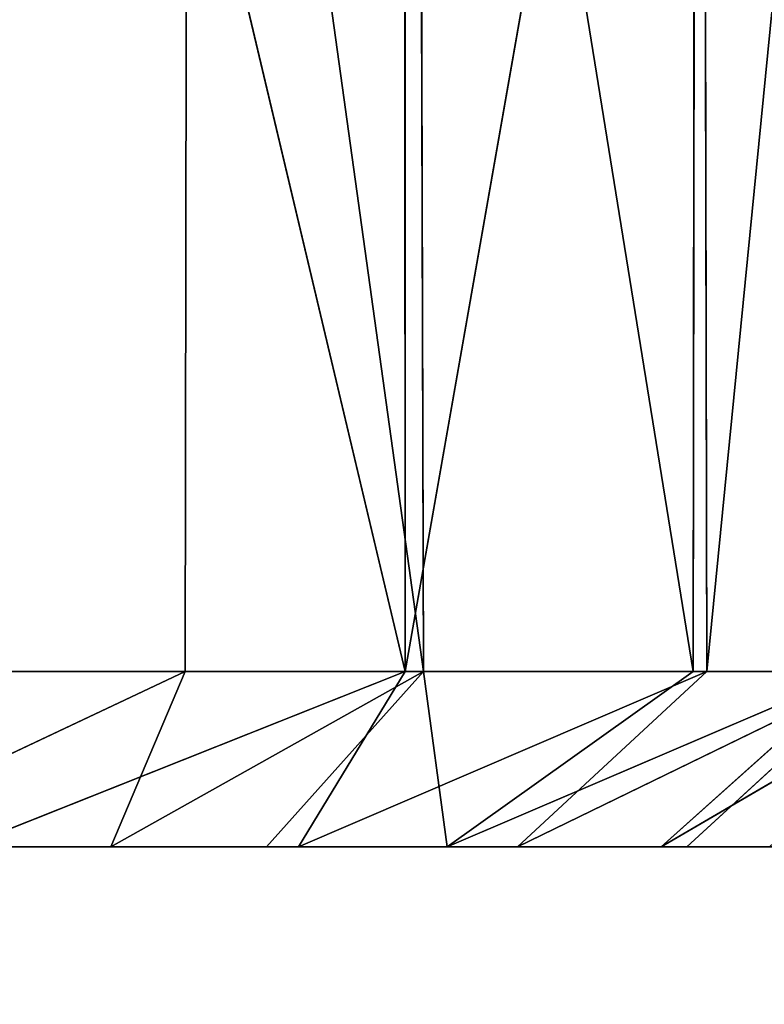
# Model space of a CAD drawing. Extents: x 0 to 35.8, y 0 to 26.7.
# Tile 64 of 227: x 7.032 to 7.357, y 1.118 to 1.548. Entities that reach past the tile are written whole.
import ezdxf

# ---------------------------------------------------------------- set-up
doc = ezdxf.new("R2010")
doc.units = 0
doc.header["$MEASUREMENT"] = 0
doc.layers.get('0').update_dxf_attribs({"color": 13, "linetype": 'CONTINUOUS'})
for name, color, linetype in [('HDS8645C_-_BODY', 252, 'CONTINUOUS'), ('HDS8645C_-_CERAMIC_TOP', 29, 'CONTINUOUS'), ('HEI8056C_-_KNOBS', 252, 'CONTINUOUS')]:
    doc.layers.add(name, color=color, linetype=linetype)

# ---------------------------------------------------------------- blocks, each defined once
blk = doc.blocks.new('HIS8055U_TRADECAD_DXF')
at = {"layer": 'HEI8056C_-_KNOBS', "color": 0}
for p, q in [((-10.70195, -12.1075, 12.28365), (-10.87805, -11.3643, 12.12505)), ((-10.70195, -12.1075, 12.28365), (-10.87805, -11.3643, 12.12505)), ((-10.79705, -11.3644, 13.71575), (-10.79815, -12.1075, 13.71675)), ((-10.79705, -11.3644, 13.71575), (-10.79815, -12.1075, 13.71675)), ((-10.79705, -11.3644, 13.71575), (-10.69385, -12.1075, 13.61695)), ((-10.79705, -11.3644, 13.71575), (-10.69385, -12.1075, 13.61695)), ((-10.70195, -12.1075, 12.28365), (-10.70205, -11.3643, 12.27845)), ((-10.70195, -12.1075, 12.28365), (-10.70205, -11.3643, 12.27845)), ((-10.57145, -11.3644, 12.46685), (-10.70195, -12.1075, 12.28365)), ((-10.57145, -11.3644, 12.46685), (-10.70195, -12.1075, 12.28365)), ((-10.69595, -11.3644, 13.61975), (-10.57585, -12.1075, 13.45525)), ((-10.69385, -12.1075, 13.61695), (-10.69595, -11.3644, 13.61975)), ((-10.69595, -11.3644, 13.61975), (-10.57585, -12.1075, 13.45525)), ((-10.69385, -12.1075, 13.61695), (-10.69595, -11.3644, 13.61975)), ((-10.57495, -11.3643, 13.45585), (-10.57585, -12.1075, 13.45525)), ((-10.57495, -11.3643, 13.45585), (-10.57585, -12.1075, 13.45525)), ((-10.57145, -11.3644, 12.46685), (-10.56985, -12.1075, 12.46615)), ((-10.57145, -11.3644, 12.46685), (-10.56985, -12.1075, 12.46615)), ((-10.49675, -11.3643, 12.65455), (-10.56985, -12.1075, 12.46615)), ((-10.49675, -11.3643, 12.65455), (-10.56985, -12.1075, 12.46615)), ((-10.96075, -12.1842, 13.73385), (-10.79815, -12.1075, 13.71675)), ((-10.96075, -12.1842, 13.73385), (-10.79815, -12.1075, 13.71675)), ((-10.79815, -12.1075, 13.71675), (-10.95545, -12.1075, 13.82935)), ((-10.79815, -12.1075, 13.71675), (-10.95545, -12.1075, 13.82935)), ((-10.89485, -12.1842, 12.21095), (-10.70195, -12.1075, 12.28365)), ((-10.89485, -12.1842, 12.21095), (-10.70195, -12.1075, 12.28365)), ((-10.87805, -12.1075, 12.12615), (-10.70195, -12.1075, 12.28365)), ((-10.87805, -12.1075, 12.12615), (-10.70195, -12.1075, 12.28365)), ((-10.83075, -12.1842, 13.62205), (-10.69385, -12.1075, 13.61695)), ((-10.83075, -12.1842, 13.62205), (-10.69385, -12.1075, 13.61695)), ((-10.83075, -12.1842, 13.62205), (-10.79815, -12.1075, 13.71675)), ((-10.83075, -12.1842, 13.62205), (-10.79815, -12.1075, 13.71675)), ((-10.69385, -12.1075, 13.61695), (-10.79815, -12.1075, 13.71675)), ((-10.69385, -12.1075, 13.61695), (-10.79815, -12.1075, 13.71675)), ((-10.69385, -12.1075, 13.61695), (-10.76265, -12.1842, 13.55665)), ((-10.69385, -12.1075, 13.61695), (-10.76265, -12.1842, 13.55665)), ((-10.70195, -12.1075, 12.28365), (-10.74865, -12.1842, 12.34965)), ((-10.74865, -12.1842, 12.34965), (-10.56985, -12.1075, 12.46615)), ((-10.74865, -12.1842, 12.34965), (-10.56985, -12.1075, 12.46615)), ((-10.70195, -12.1075, 12.28365), (-10.74865, -12.1842, 12.34965)), ((-10.56985, -12.1075, 12.46615), (-10.70195, -12.1075, 12.28365)), ((-10.56985, -12.1075, 12.46615), (-10.70195, -12.1075, 12.28365)), ((-10.57585, -12.1075, 13.45525), (-10.69385, -12.1075, 13.61695)), ((-10.57585, -12.1075, 13.45525), (-10.69385, -12.1075, 13.61695)), ((-10.68355, -12.1842, 13.45585), (-10.69385, -12.1075, 13.61695)), ((-10.68355, -12.1842, 13.45585), (-10.69385, -12.1075, 13.61695)), ((-10.57585, -12.1075, 13.45525), (-10.68355, -12.1842, 13.45585)), ((-10.68355, -12.1842, 13.45585), (-10.50425, -12.1075, 13.29335)), ((-10.57585, -12.1075, 13.45525), (-10.68355, -12.1842, 13.45585)), ((-10.68355, -12.1842, 13.45585), (-10.50425, -12.1075, 13.29335)), ((-10.65275, -12.1842, 12.48955), (-10.56985, -12.1075, 12.46615)), ((-10.65275, -12.1842, 12.48955), (-10.56985, -12.1075, 12.46615)), ((-10.65275, -12.1842, 12.48955), (-10.49505, -12.1075, 12.65505)), ((-10.65275, -12.1842, 12.48955), (-10.49505, -12.1075, 12.65505)), ((-10.58995, -12.1842, 13.27565), (-10.45855, -12.1075, 13.13555)), ((-10.58995, -12.1842, 13.27565), (-10.45855, -12.1075, 13.13555)), ((-10.58995, -12.1842, 13.27565), (-10.50425, -12.1075, 13.29335)), ((-10.58995, -12.1842, 13.27565), (-10.50425, -12.1075, 13.29335)), ((-10.49505, -12.1075, 12.65505), (-10.57865, -12.1842, 12.64065)), ((-10.49505, -12.1075, 12.65505), (-10.57865, -12.1842, 12.64065)), ((-10.50425, -12.1075, 13.29335), (-10.57585, -12.1075, 13.45525)), ((-10.50425, -12.1075, 13.29335), (-10.57585, -12.1075, 13.45525)), ((-10.56985, -12.1075, 12.46615), (-10.49505, -12.1075, 12.65505)), ((-10.56985, -12.1075, 12.46615), (-10.49505, -12.1075, 12.65505)), ((-10.97255, -12.1842, 13.47715), (-10.82465, -12.1842, 13.45665)), ((-10.97255, -12.1842, 13.47715), (-10.82465, -12.1842, 13.45665)), ((-10.96675, -12.1842, 13.02535), (-10.73765, -12.1842, 13.06575)), ((-10.96675, -12.1842, 13.02535), (-10.73765, -12.1842, 13.06575)), ((-10.75265, -12.1842, 13.25635), (-10.96655, -12.1842, 13.24115)), ((-10.75265, -12.1842, 13.25635), (-10.96655, -12.1842, 13.24115)), ((-10.96075, -12.1842, 13.73385), (-10.83075, -12.1842, 13.62205)), ((-10.96075, -12.1842, 13.73385), (-10.83075, -12.1842, 13.62205)), ((-10.72655, -12.1842, 12.88175), (-10.95335, -12.1842, 12.80765)), ((-10.72655, -12.1842, 12.88175), (-10.95335, -12.1842, 12.80765)), ((-10.73605, -12.1842, 12.70735), (-10.94135, -12.1842, 12.60615)), ((-10.73605, -12.1842, 12.70735), (-10.94135, -12.1842, 12.60615)), ((-10.92615, -12.1842, 12.40335), (-10.76315, -12.1842, 12.52085)), ((-10.92615, -12.1842, 12.40335), (-10.76315, -12.1842, 12.52085)), ((-10.74865, -12.1842, 12.34965), (-10.89485, -12.1842, 12.21095)), ((-10.74865, -12.1842, 12.34965), (-10.89485, -12.1842, 12.21095)), ((-10.82465, -12.1842, 13.45665), (-10.83075, -12.1842, 13.62205)), ((-10.83075, -12.1842, 13.62205), (-10.76265, -12.1842, 13.55665)), ((-10.82465, -12.1842, 13.45665), (-10.83075, -12.1842, 13.62205)), ((-10.83075, -12.1842, 13.62205), (-10.76265, -12.1842, 13.55665)), ((-10.82465, -12.1842, 13.45665), (-10.75265, -12.1842, 13.25635)), ((-10.68355, -12.1842, 13.45585), (-10.82465, -12.1842, 13.45665)), ((-10.68355, -12.1842, 13.45585), (-10.82465, -12.1842, 13.45665)), ((-10.82465, -12.1842, 13.45665), (-10.75265, -12.1842, 13.25635)), ((-10.76315, -12.1842, 12.52085), (-10.74865, -12.1842, 12.34965)), ((-10.76315, -12.1842, 12.52085), (-10.57865, -12.1842, 12.64065)), ((-10.76315, -12.1842, 12.52085), (-10.74865, -12.1842, 12.34965)), ((-10.76315, -12.1842, 12.52085), (-10.57865, -12.1842, 12.64065)), ((-10.76315, -12.1842, 12.52085), (-10.73605, -12.1842, 12.70735)), ((-10.76315, -12.1842, 12.52085), (-10.73605, -12.1842, 12.70735)), ((-10.76265, -12.1842, 13.55665), (-10.68355, -12.1842, 13.45585)), ((-10.76265, -12.1842, 13.55665), (-10.68355, -12.1842, 13.45585)), ((-10.58995, -12.1842, 13.27565), (-10.75265, -12.1842, 13.25635)), ((-10.58995, -12.1842, 13.27565), (-10.75265, -12.1842, 13.25635)), ((-10.73765, -12.1842, 13.06575), (-10.75265, -12.1842, 13.25635)), ((-10.73765, -12.1842, 13.06575), (-10.75265, -12.1842, 13.25635)), ((-10.65275, -12.1842, 12.48955), (-10.74865, -12.1842, 12.34965)), ((-10.65275, -12.1842, 12.48955), (-10.74865, -12.1842, 12.34965)), ((-10.73765, -12.1842, 13.06575), (-10.72655, -12.1842, 12.88175)), ((-10.73765, -12.1842, 13.06575), (-10.54245, -12.1842, 13.10305)), ((-10.73765, -12.1842, 13.06575), (-10.72655, -12.1842, 12.88175)), ((-10.73765, -12.1842, 13.06575), (-10.54245, -12.1842, 13.10305)), ((-10.72655, -12.1842, 12.88175), (-10.73605, -12.1842, 12.70735)), ((-10.53835, -12.1842, 12.80435), (-10.73605, -12.1842, 12.70735)), ((-10.72655, -12.1842, 12.88175), (-10.73605, -12.1842, 12.70735)), ((-10.53835, -12.1842, 12.80435), (-10.73605, -12.1842, 12.70735)), ((-10.52835, -12.1842, 12.95255), (-10.72655, -12.1842, 12.88175)), ((-10.52835, -12.1842, 12.95255), (-10.72655, -12.1842, 12.88175)), ((-10.68355, -12.1842, 13.45585), (-10.58995, -12.1842, 13.27565)), ((-10.68355, -12.1842, 13.45585), (-10.58995, -12.1842, 13.27565)), ((-10.57865, -12.1842, 12.64065), (-10.65275, -12.1842, 12.48955)), ((-10.57865, -12.1842, 12.64065), (-10.65275, -12.1842, 12.48955)), ((-10.58995, -12.1842, 13.27565), (-10.54245, -12.1842, 13.10305)), ((-10.58995, -12.1842, 13.27565), (-10.54245, -12.1842, 13.10305)), ((-10.57865, -12.1842, 12.64065), (-10.53835, -12.1842, 12.80435)), ((-10.57865, -12.1842, 12.64065), (-10.53835, -12.1842, 12.80435))]:
    blk.add_line(p, q, dxfattribs=at)
at = {"layer": 'HDS8645C_-_BODY', "color": 0}
mesh = blk.add_polyface(dxfattribs=at)
corners = [(17.88175, -12.8447, 15.51895), (-17.90215, -11.211, 15.51895), (-17.90215, -12.8447, 15.51895), (17.88175, -11.211, 15.51895)]
mesh.append_faces([[corners[k] for k in face] for face in [(0, 1, 2), (1, 0, 3)]], dxfattribs={"vtx0": -1, "color": 0})
at = {"layer": 'HDS8645C_-_CERAMIC_TOP', "color": 0}
mesh = blk.add_polyface(dxfattribs=at)
corners = [(17.83165, 10.6876, 17.27015), (-17.76255, -12.6526, 17.27015), (-17.76255, 10.6876, 17.27015), (17.83165, -12.6526, 17.27015)]
mesh.append_faces([[corners[k] for k in face] for face in [(0, 1, 2), (1, 0, 3)]], dxfattribs={"vtx0": -1, "color": 0})
at = {"layer": 'HEI8056C_-_KNOBS', "color": 0}
mesh = blk.add_polyface(dxfattribs=at)
corners = [(-10.79705, -11.3644, 13.71575), (-10.95545, -12.1075, 13.82935), (-10.95635, -11.3644, 13.82785)]
mesh.append_faces([[corners[k] for k in face] for face in [(0, 1, 2)]], dxfattribs={"color": 0})
mesh = blk.add_polyface(dxfattribs=at)
corners = [(-10.79705, -11.3644, 13.71575), (-10.79815, -12.1075, 13.71675), (-10.95545, -12.1075, 13.82935)]
mesh.append_faces([[corners[k] for k in face] for face in [(0, 1, 2)]], dxfattribs={"color": 0})
mesh = blk.add_polyface(dxfattribs=at)
corners = [(-10.70195, -12.1075, 12.28365), (-10.87805, -11.3643, 12.12505), (-10.87805, -12.1075, 12.12615)]
mesh.append_faces([[corners[k] for k in face] for face in [(0, 1, 2)]], dxfattribs={"color": 0})
mesh = blk.add_polyface(dxfattribs=at)
corners = [(-10.70195, -12.1075, 12.28365), (-10.70205, -11.3643, 12.27845), (-10.87805, -11.3643, 12.12505)]
mesh.append_faces([[corners[k] for k in face] for face in [(0, 1, 2)]], dxfattribs={"color": 0})
mesh = blk.add_polyface(dxfattribs=at)
corners = [(-10.69385, -12.1075, 13.61695), (-10.79815, -12.1075, 13.71675), (-10.79705, -11.3644, 13.71575)]
mesh.append_faces([[corners[k] for k in face] for face in [(0, 1, 2)]], dxfattribs={"color": 0})
mesh = blk.add_polyface(dxfattribs=at)
corners = [(-10.69385, -12.1075, 13.61695), (-10.79705, -11.3644, 13.71575), (-10.69595, -11.3644, 13.61975)]
mesh.append_faces([[corners[k] for k in face] for face in [(0, 1, 2)]], dxfattribs={"color": 0})
mesh = blk.add_polyface(dxfattribs=at)
corners = [(-10.70205, -11.3643, 12.27845), (-10.70195, -12.1075, 12.28365), (-10.57145, -11.3644, 12.46685)]
mesh.append_faces([[corners[k] for k in face] for face in [(0, 1, 2)]], dxfattribs={"color": 0})
mesh = blk.add_polyface(dxfattribs=at)
corners = [(-10.57145, -11.3644, 12.46685), (-10.70195, -12.1075, 12.28365), (-10.56985, -12.1075, 12.46615)]
mesh.append_faces([[corners[k] for k in face] for face in [(0, 1, 2)]], dxfattribs={"color": 0})
mesh = blk.add_polyface(dxfattribs=at)
corners = [(-10.57495, -11.3643, 13.45585), (-10.57585, -12.1075, 13.45525), (-10.69595, -11.3644, 13.61975)]
mesh.append_faces([[corners[k] for k in face] for face in [(0, 1, 2)]], dxfattribs={"color": 0})
mesh = blk.add_polyface(dxfattribs=at)
corners = [(-10.69595, -11.3644, 13.61975), (-10.57585, -12.1075, 13.45525), (-10.69385, -12.1075, 13.61695)]
mesh.append_faces([[corners[k] for k in face] for face in [(0, 1, 2)]], dxfattribs={"color": 0})
mesh = blk.add_polyface(dxfattribs=at)
corners = [(-10.57495, -11.3643, 13.45585), (-10.50425, -12.1075, 13.29335), (-10.57585, -12.1075, 13.45525)]
mesh.append_faces([[corners[k] for k in face] for face in [(0, 1, 2)]], dxfattribs={"color": 0})
mesh = blk.add_polyface(dxfattribs=at)
corners = [(-10.50335, -11.3643, 13.29265), (-10.50425, -12.1075, 13.29335), (-10.57495, -11.3643, 13.45585)]
mesh.append_faces([[corners[k] for k in face] for face in [(0, 1, 2)]], dxfattribs={"color": 0})
mesh = blk.add_polyface(dxfattribs=at)
corners = [(-10.49675, -11.3643, 12.65455), (-10.57145, -11.3644, 12.46685), (-10.56985, -12.1075, 12.46615)]
mesh.append_faces([[corners[k] for k in face] for face in [(0, 1, 2)]], dxfattribs={"color": 0})
mesh = blk.add_polyface(dxfattribs=at)
corners = [(-10.49675, -11.3643, 12.65455), (-10.56985, -12.1075, 12.46615), (-10.49505, -12.1075, 12.65505)]
mesh.append_faces([[corners[k] for k in face] for face in [(0, 1, 2)]], dxfattribs={"color": 0})
mesh = blk.add_polyface(dxfattribs=at)
corners = [(-10.96075, -12.1842, 13.73385), (-10.79815, -12.1075, 13.71675), (-10.83075, -12.1842, 13.62205)]
mesh.append_faces([[corners[k] for k in face] for face in [(0, 1, 2)]], dxfattribs={"color": 0})
mesh = blk.add_polyface(dxfattribs=at)
corners = [(-10.95545, -12.1075, 13.82935), (-10.79815, -12.1075, 13.71675), (-10.96075, -12.1842, 13.73385)]
mesh.append_faces([[corners[k] for k in face] for face in [(0, 1, 2)]], dxfattribs={"color": 0})
mesh = blk.add_polyface(dxfattribs=at)
corners = [(-10.70195, -12.1075, 12.28365), (-10.87805, -12.1075, 12.12615), (-10.89485, -12.1842, 12.21095)]
mesh.append_faces([[corners[k] for k in face] for face in [(0, 1, 2)]], dxfattribs={"color": 0})
mesh = blk.add_polyface(dxfattribs=at)
corners = [(-10.74865, -12.1842, 12.34965), (-10.70195, -12.1075, 12.28365), (-10.89485, -12.1842, 12.21095)]
mesh.append_faces([[corners[k] for k in face] for face in [(0, 1, 2)]], dxfattribs={"color": 0})
mesh = blk.add_polyface(dxfattribs=at)
corners = [(-10.83075, -12.1842, 13.62205), (-10.69385, -12.1075, 13.61695), (-10.76265, -12.1842, 13.55665)]
mesh.append_faces([[corners[k] for k in face] for face in [(0, 1, 2)]], dxfattribs={"color": 0})
mesh = blk.add_polyface(dxfattribs=at)
corners = [(-10.79815, -12.1075, 13.71675), (-10.69385, -12.1075, 13.61695), (-10.83075, -12.1842, 13.62205)]
mesh.append_faces([[corners[k] for k in face] for face in [(0, 1, 2)]], dxfattribs={"color": 0})
mesh = blk.add_polyface(dxfattribs=at)
corners = [(-10.69385, -12.1075, 13.61695), (-10.68355, -12.1842, 13.45585), (-10.76265, -12.1842, 13.55665)]
mesh.append_faces([[corners[k] for k in face] for face in [(0, 1, 2)]], dxfattribs={"color": 0})
mesh = blk.add_polyface(dxfattribs=at)
corners = [(-10.56985, -12.1075, 12.46615), (-10.70195, -12.1075, 12.28365), (-10.74865, -12.1842, 12.34965)]
mesh.append_faces([[corners[k] for k in face] for face in [(0, 1, 2)]], dxfattribs={"color": 0})
mesh = blk.add_polyface(dxfattribs=at)
corners = [(-10.65275, -12.1842, 12.48955), (-10.56985, -12.1075, 12.46615), (-10.74865, -12.1842, 12.34965)]
mesh.append_faces([[corners[k] for k in face] for face in [(0, 1, 2)]], dxfattribs={"color": 0})
mesh = blk.add_polyface(dxfattribs=at)
corners = [(-10.69385, -12.1075, 13.61695), (-10.57585, -12.1075, 13.45525), (-10.68355, -12.1842, 13.45585)]
mesh.append_faces([[corners[k] for k in face] for face in [(0, 1, 2)]], dxfattribs={"color": 0})
mesh = blk.add_polyface(dxfattribs=at)
corners = [(-10.68355, -12.1842, 13.45585), (-10.50425, -12.1075, 13.29335), (-10.58995, -12.1842, 13.27565)]
mesh.append_faces([[corners[k] for k in face] for face in [(0, 1, 2)]], dxfattribs={"color": 0})
mesh = blk.add_polyface(dxfattribs=at)
corners = [(-10.68355, -12.1842, 13.45585), (-10.57585, -12.1075, 13.45525), (-10.50425, -12.1075, 13.29335)]
mesh.append_faces([[corners[k] for k in face] for face in [(0, 1, 2)]], dxfattribs={"color": 0})
mesh = blk.add_polyface(dxfattribs=at)
corners = [(-10.49505, -12.1075, 12.65505), (-10.56985, -12.1075, 12.46615), (-10.65275, -12.1842, 12.48955)]
mesh.append_faces([[corners[k] for k in face] for face in [(0, 1, 2)]], dxfattribs={"color": 0})
mesh = blk.add_polyface(dxfattribs=at)
corners = [(-10.49505, -12.1075, 12.65505), (-10.65275, -12.1842, 12.48955), (-10.57865, -12.1842, 12.64065)]
mesh.append_faces([[corners[k] for k in face] for face in [(0, 1, 2)]], dxfattribs={"color": 0})
mesh = blk.add_polyface(dxfattribs=at)
corners = [(-10.58995, -12.1842, 13.27565), (-10.45855, -12.1075, 13.13555), (-10.54245, -12.1842, 13.10305)]
mesh.append_faces([[corners[k] for k in face] for face in [(0, 1, 2)]], dxfattribs={"color": 0})
mesh = blk.add_polyface(dxfattribs=at)
corners = [(-10.50425, -12.1075, 13.29335), (-10.45855, -12.1075, 13.13555), (-10.58995, -12.1842, 13.27565)]
mesh.append_faces([[corners[k] for k in face] for face in [(0, 1, 2)]], dxfattribs={"color": 0})
mesh = blk.add_polyface(dxfattribs=at)
corners = [(-10.53835, -12.1842, 12.80435), (-10.49505, -12.1075, 12.65505), (-10.57865, -12.1842, 12.64065)]
mesh.append_faces([[corners[k] for k in face] for face in [(0, 1, 2)]], dxfattribs={"color": 0})
mesh = blk.add_polyface(dxfattribs=at)
corners = [(-10.97255, -12.1842, 13.47715), (-10.75265, -12.1842, 13.25635), (-10.96655, -12.1842, 13.24115), (-10.82465, -12.1842, 13.45665)]
mesh.append_faces([[corners[k] for k in face] for face in [(0, 1, 2), (1, 0, 3)]], dxfattribs={"vtx0": -1, "color": 0})
mesh = blk.add_polyface(dxfattribs=at)
corners = [(-10.97255, -12.1842, 13.47715), (-10.83075, -12.1842, 13.62205), (-10.82465, -12.1842, 13.45665), (-10.96075, -12.1842, 13.73385)]
mesh.append_faces([[corners[k] for k in face] for face in [(0, 1, 2), (1, 0, 3)]], dxfattribs={"vtx0": -1, "color": 0})
mesh = blk.add_polyface(dxfattribs=at)
corners = [(-10.96675, -12.1842, 13.02535), (-10.72655, -12.1842, 12.88175), (-10.95335, -12.1842, 12.80765), (-10.73765, -12.1842, 13.06575)]
mesh.append_faces([[corners[k] for k in face] for face in [(0, 1, 2), (1, 0, 3)]], dxfattribs={"vtx0": -1, "color": 0})
mesh = blk.add_polyface(dxfattribs=at)
corners = [(-10.96655, -12.1842, 13.24115), (-10.73765, -12.1842, 13.06575), (-10.96675, -12.1842, 13.02535), (-10.75265, -12.1842, 13.25635)]
mesh.append_faces([[corners[k] for k in face] for face in [(0, 1, 2), (1, 0, 3)]], dxfattribs={"vtx0": -1, "color": 0})
mesh = blk.add_polyface(dxfattribs=at)
corners = [(-10.95335, -12.1842, 12.80765), (-10.73605, -12.1842, 12.70735), (-10.94135, -12.1842, 12.60615), (-10.72655, -12.1842, 12.88175)]
mesh.append_faces([[corners[k] for k in face] for face in [(0, 1, 2), (1, 0, 3)]], dxfattribs={"vtx0": -1, "color": 0})
mesh = blk.add_polyface(dxfattribs=at)
corners = [(-10.94135, -12.1842, 12.60615), (-10.76315, -12.1842, 12.52085), (-10.92615, -12.1842, 12.40335), (-10.73605, -12.1842, 12.70735)]
mesh.append_faces([[corners[k] for k in face] for face in [(0, 1, 2), (1, 0, 3)]], dxfattribs={"vtx0": -1, "color": 0})
mesh = blk.add_polyface(dxfattribs=at)
corners = [(-10.92615, -12.1842, 12.40335), (-10.74865, -12.1842, 12.34965), (-10.89485, -12.1842, 12.21095), (-10.76315, -12.1842, 12.52085)]
mesh.append_faces([[corners[k] for k in face] for face in [(0, 1, 2), (1, 0, 3)]], dxfattribs={"vtx0": -1, "color": 0})
mesh = blk.add_polyface(dxfattribs=at)
corners = [(-10.82465, -12.1842, 13.45665), (-10.76265, -12.1842, 13.55665), (-10.68355, -12.1842, 13.45585), (-10.83075, -12.1842, 13.62205)]
mesh.append_faces([[corners[k] for k in face] for face in [(0, 1, 2), (1, 0, 3)]], dxfattribs={"vtx0": -1, "color": 0})
mesh = blk.add_polyface(dxfattribs=at)
corners = [(-10.82465, -12.1842, 13.45665), (-10.58995, -12.1842, 13.27565), (-10.75265, -12.1842, 13.25635), (-10.68355, -12.1842, 13.45585)]
mesh.append_faces([[corners[k] for k in face] for face in [(0, 1, 2), (1, 0, 3)]], dxfattribs={"vtx0": -1, "color": 0})
mesh = blk.add_polyface(dxfattribs=at)
corners = [(-10.76315, -12.1842, 12.52085), (-10.65275, -12.1842, 12.48955), (-10.74865, -12.1842, 12.34965), (-10.57865, -12.1842, 12.64065)]
mesh.append_faces([[corners[k] for k in face] for face in [(0, 1, 2), (1, 0, 3)]], dxfattribs={"vtx0": -1, "color": 0})
mesh = blk.add_polyface(dxfattribs=at)
corners = [(-10.73605, -12.1842, 12.70735), (-10.57865, -12.1842, 12.64065), (-10.76315, -12.1842, 12.52085), (-10.53835, -12.1842, 12.80435)]
mesh.append_faces([[corners[k] for k in face] for face in [(0, 1, 2), (1, 0, 3)]], dxfattribs={"vtx0": -1, "color": 0})
mesh = blk.add_polyface(dxfattribs=at)
corners = [(-10.75265, -12.1842, 13.25635), (-10.54245, -12.1842, 13.10305), (-10.73765, -12.1842, 13.06575), (-10.58995, -12.1842, 13.27565)]
mesh.append_faces([[corners[k] for k in face] for face in [(0, 1, 2), (1, 0, 3)]], dxfattribs={"vtx0": -1, "color": 0})
mesh = blk.add_polyface(dxfattribs=at)
corners = [(-10.73765, -12.1842, 13.06575), (-10.52835, -12.1842, 12.95255), (-10.72655, -12.1842, 12.88175), (-10.54245, -12.1842, 13.10305)]
mesh.append_faces([[corners[k] for k in face] for face in [(0, 1, 2), (1, 0, 3)]], dxfattribs={"vtx0": -1, "color": 0})
mesh = blk.add_polyface(dxfattribs=at)
corners = [(-10.72655, -12.1842, 12.88175), (-10.53835, -12.1842, 12.80435), (-10.73605, -12.1842, 12.70735), (-10.52835, -12.1842, 12.95255)]
mesh.append_faces([[corners[k] for k in face] for face in [(0, 1, 2), (1, 0, 3)]], dxfattribs={"vtx0": -1, "color": 0})
blk = doc.blocks.new('HIS8655C_TRADECAD_DXF')
at = {"color": 0}
blk.add_blockref('HIS8055U_TRADECAD_DXF', (0, 0), dxfattribs=at)
blk = doc.blocks.new('HIS8655C_TRADECAD_DXF0')
at = {"color": 0}
blk.add_blockref('HIS8655C_TRADECAD_DXF', (0, 0), dxfattribs=at)
blk = doc.blocks.new('HIS8655C_TRADECAD_DXF1')
at = {"color": 0}
blk.add_blockref('HIS8655C_TRADECAD_DXF0', (17.90215, 13.3707, 17.53955), dxfattribs=at)

msp = doc.modelspace()

# ---------------------------------------------------------------- block references
at = {"color": 0}
msp.add_blockref('HIS8655C_TRADECAD_DXF1', (0, 0), dxfattribs=at)

doc.saveas('drawing.dxf')
